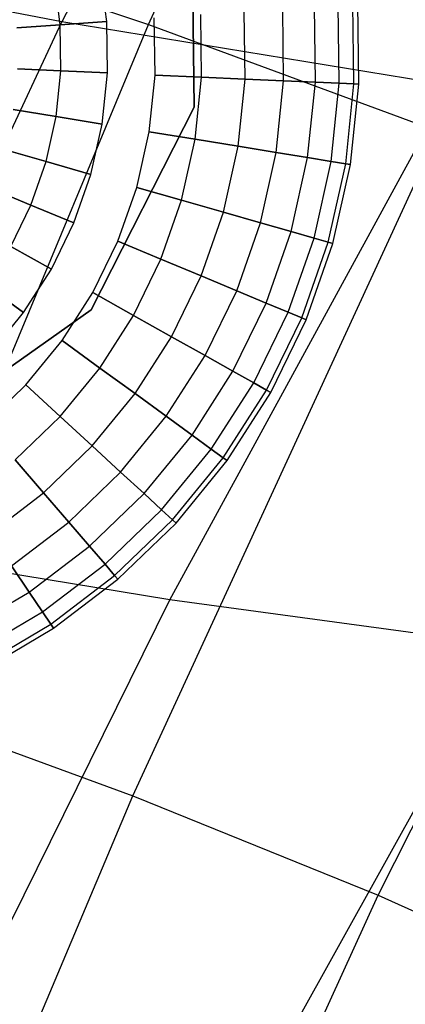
# Model space of a CAD drawing. Extents: x -11.4 to 11.4, y 1.8 to 24.6.
# Tile 103 of 199: x 2.6983 to 2.7782, y 13.0331 to 13.2372. Entities that reach past the tile are written whole.
import ezdxf

# ---------------------------------------------------------------- set-up
doc = ezdxf.new("R2010")
doc.units = 0
doc.header["$MEASUREMENT"] = 0
doc.layers.get('0').update_dxf_attribs({"color": 13, "linetype": 'CONTINUOUS'})

# ---------------------------------------------------------------- blocks, each defined once
blk = doc.blocks.new('GRUPUJ_4')
at = {"color": 0}
for p, q in [((14.12961, 11.3943, 4.95782), (14.19085, 11.53113, 4.98606)), ((14.12961, 11.3943, 4.95782), (14.19085, 11.53113, 4.98606)), ((14.16314, 11.4958, 3.52646), (14.11166, 11.39487, 3.6286)), ((14.16314, 11.4958, 3.52646), (14.11166, 11.39487, 3.6286)), ((14.13906, 11.3772, 62.0315), (14.13844, 11.42431, 62.0315)), ((14.13844, 11.42431, 62.06299), (14.13906, 11.3772, 62.06299)), ((14.13844, 11.42431, 62.06299), (14.13906, 11.3772, 62.06299)), ((14.13906, 11.3772, 62.0315), (14.13844, 11.42431, 62.0315)), ((14.06581, 11.41575, 4.98296), (14.12961, 11.3943, 4.95782)), ((14.06581, 11.41575, 4.98296), (14.12961, 11.3943, 4.95782)), ((14.11166, 11.39487, 3.6286), (14.02858, 11.41076, 3.6064)), ((14.11166, 11.39487, 3.6286), (14.02858, 11.41076, 3.6064)), ((14.12095, 11.39497, 24.65191), (14.11956, 11.40555, 24.65191)), ((14.12095, 11.39497, 24.74588), (14.11956, 11.40555, 24.74588)), ((14.12095, 11.39497, 24.65191), (14.11956, 11.40555, 24.65191)), ((14.12095, 11.39497, 24.74588), (14.11956, 11.40555, 24.74588)), ((14.11131, 11.39427, 24.65396), (14.11007, 11.40374, 24.65396)), ((14.11131, 11.39427, 24.74382), (14.11007, 11.40374, 24.74382)), ((14.11131, 11.39427, 24.65396), (14.11007, 11.40374, 24.65396)), ((14.11131, 11.39427, 24.74382), (14.11007, 11.40374, 24.74382)), ((14.15761, 11.38266, 24.66378), (14.15741, 11.39759, 24.66378)), ((14.15761, 11.38266, 24.734), (14.15741, 11.39759, 24.734)), ((14.15761, 11.38266, 24.734), (14.15741, 11.39759, 24.734)), ((14.15761, 11.38266, 24.66378), (14.15741, 11.39759, 24.66378)), ((14.16421, 11.38236, 24.67112), (14.164, 11.39807, 24.67112)), ((14.16421, 11.38236, 24.72666), (14.164, 11.39807, 24.72666)), ((14.16421, 11.38236, 24.72666), (14.164, 11.39807, 24.72666)), ((14.16421, 11.38236, 24.67112), (14.164, 11.39807, 24.67112)), ((14.16914, 11.38214, 24.67968), (14.16892, 11.39842, 24.67968)), ((14.16914, 11.38214, 24.67968), (14.16892, 11.39842, 24.67968)), ((14.16914, 11.38214, 24.71811), (14.16892, 11.39842, 24.71811)), ((14.16914, 11.38214, 24.71811), (14.16892, 11.39842, 24.71811)), ((14.17219, 11.382, 24.68907), (14.17197, 11.39864, 24.68907)), ((14.17219, 11.382, 24.68907), (14.17197, 11.39864, 24.68907)), ((14.17219, 11.382, 24.70871), (14.17197, 11.39864, 24.70871)), ((14.17219, 11.382, 24.70871), (14.17197, 11.39864, 24.70871)), ((14.17322, 11.38196, 24.69889), (14.173, 11.39872, 24.69889)), ((14.17322, 11.38196, 24.69889), (14.173, 11.39872, 24.69889)), ((14.13096, 11.38385, 24.65191), (14.1308, 11.39568, 24.65191)), ((14.13096, 11.38385, 24.74588), (14.1308, 11.39568, 24.74588)), ((14.13096, 11.38385, 24.74588), (14.1308, 11.39568, 24.74588)), ((14.13096, 11.38385, 24.65191), (14.1308, 11.39568, 24.65191)), ((14.14061, 11.38342, 24.74382), (14.14044, 11.39637, 24.74382)), ((14.14061, 11.38342, 24.65396), (14.14044, 11.39637, 24.65396)), ((14.14061, 11.38342, 24.65396), (14.14044, 11.39637, 24.65396)), ((14.14061, 11.38342, 24.74382), (14.14044, 11.39637, 24.74382)), ((14.14963, 11.38302, 24.65798), (14.14944, 11.39702, 24.65798)), ((14.14963, 11.38302, 24.73981), (14.14944, 11.39702, 24.73981)), ((14.14963, 11.38302, 24.65798), (14.14944, 11.39702, 24.65798)), ((14.14963, 11.38302, 24.73981), (14.14944, 11.39702, 24.73981)), ((14.06117, 11.28702, 3.72395), (14.11166, 11.39487, 3.6286)), ((14.06117, 11.28702, 3.72395), (14.11166, 11.39487, 3.6286)), ((14.07145, 11.25462, 4.93837), (14.12961, 11.3943, 4.95782)), ((14.07145, 11.25462, 4.93837), (14.12961, 11.3943, 4.95782)), ((14.11131, 11.39427, 24.65396), (14.10231, 11.39363, 24.65798)), ((14.10231, 11.39363, 24.73981), (14.11131, 11.39427, 24.74382)), ((14.10231, 11.39363, 24.73981), (14.11131, 11.39427, 24.74382)), ((14.11131, 11.39427, 24.65396), (14.10231, 11.39363, 24.65798)), ((14.12095, 11.39497, 24.65191), (14.11131, 11.39427, 24.65396)), ((14.11131, 11.39427, 24.74382), (14.12095, 11.39497, 24.74588)), ((14.11131, 11.39427, 24.74382), (14.12095, 11.39497, 24.74588)), ((14.12095, 11.39497, 24.65191), (14.11131, 11.39427, 24.65396)), ((14.11144, 11.38473, 24.74382), (14.11131, 11.39427, 24.74382)), ((14.11144, 11.38473, 24.74382), (14.11131, 11.39427, 24.74382)), ((14.11144, 11.38473, 24.65396), (14.11131, 11.39427, 24.65396)), ((14.11144, 11.38473, 24.65396), (14.11131, 11.39427, 24.65396)), ((14.19217, 11.38164, 3.66008), (14.11166, 11.39487, 3.6286)), ((14.19217, 11.38164, 3.66008), (14.11166, 11.39487, 3.6286)), ((14.12109, 11.38429, 24.65191), (14.12095, 11.39497, 24.65191)), ((14.12109, 11.38429, 24.74588), (14.12095, 11.39497, 24.74588)), ((14.12109, 11.38429, 24.74588), (14.12095, 11.39497, 24.74588)), ((14.12109, 11.38429, 24.65191), (14.12095, 11.39497, 24.65191)), ((14.12961, 11.3943, 4.95782), (14.18977, 11.37215, 4.92537)), ((14.12961, 11.3943, 4.95782), (14.18977, 11.37215, 4.92537)), ((14.10243, 11.38513, 24.73981), (14.11144, 11.38473, 24.74382)), ((14.11144, 11.38473, 24.65396), (14.10243, 11.38513, 24.65798)), ((14.10243, 11.38513, 24.73981), (14.11144, 11.38473, 24.74382)), ((14.11144, 11.38473, 24.65396), (14.10243, 11.38513, 24.65798)), ((14.11046, 11.37523, 24.74382), (14.11144, 11.38473, 24.74382)), ((14.11046, 11.37523, 24.74382), (14.11144, 11.38473, 24.74382)), ((14.11046, 11.37523, 24.65396), (14.11144, 11.38473, 24.65396)), ((14.11046, 11.37523, 24.65396), (14.11144, 11.38473, 24.65396)), ((14.11144, 11.38473, 24.74382), (14.12109, 11.38429, 24.74588)), ((14.12109, 11.38429, 24.65191), (14.11144, 11.38473, 24.65396)), ((14.11144, 11.38473, 24.74382), (14.12109, 11.38429, 24.74588)), ((14.12109, 11.38429, 24.65191), (14.11144, 11.38473, 24.65396)), ((14.11999, 11.37368, 24.65191), (14.12109, 11.38429, 24.65191)), ((14.11999, 11.37368, 24.74588), (14.12109, 11.38429, 24.74588)), ((14.11999, 11.37368, 24.74588), (14.12109, 11.38429, 24.74588)), ((14.11999, 11.37368, 24.65191), (14.12109, 11.38429, 24.65191)), ((14.12974, 11.37209, 24.65191), (14.13096, 11.38385, 24.65191)), ((14.12974, 11.37209, 24.74588), (14.13096, 11.38385, 24.74588)), ((14.12974, 11.37209, 24.74588), (14.13096, 11.38385, 24.74588)), ((14.12974, 11.37209, 24.65191), (14.13096, 11.38385, 24.65191)), ((14.13096, 11.38385, 24.74588), (14.14061, 11.38342, 24.74382)), ((14.14061, 11.38342, 24.65396), (14.13096, 11.38385, 24.65191)), ((14.13096, 11.38385, 24.74588), (14.14061, 11.38342, 24.74382)), ((14.14061, 11.38342, 24.65396), (14.13096, 11.38385, 24.65191)), ((14.13928, 11.37054, 24.74382), (14.14061, 11.38342, 24.74382)), ((14.13928, 11.37054, 24.74382), (14.14061, 11.38342, 24.74382)), ((14.13928, 11.37054, 24.65396), (14.14061, 11.38342, 24.65396)), ((14.13928, 11.37054, 24.65396), (14.14061, 11.38342, 24.65396)), ((14.14963, 11.38302, 24.65798), (14.14061, 11.38342, 24.65396)), ((14.14061, 11.38342, 24.74382), (14.14963, 11.38302, 24.73981)), ((14.14061, 11.38342, 24.74382), (14.14963, 11.38302, 24.73981)), ((14.14963, 11.38302, 24.65798), (14.14061, 11.38342, 24.65396)), ((14.14818, 11.36908, 24.73981), (14.14963, 11.38302, 24.73981)), ((14.14818, 11.36908, 24.73981), (14.14963, 11.38302, 24.73981)), ((14.14818, 11.36908, 24.65798), (14.14963, 11.38302, 24.65798)), ((14.14818, 11.36908, 24.65798), (14.14963, 11.38302, 24.65798)), ((14.15761, 11.38266, 24.66378), (14.14963, 11.38302, 24.65798)), ((14.14963, 11.38302, 24.73981), (14.15761, 11.38266, 24.734)), ((14.14963, 11.38302, 24.73981), (14.15761, 11.38266, 24.734)), ((14.15761, 11.38266, 24.66378), (14.14963, 11.38302, 24.65798)), ((14.13404, 11.27505, 3.75244), (14.19217, 11.38164, 3.66008)), ((14.13404, 11.27505, 3.75244), (14.19217, 11.38164, 3.66008)), ((14.15607, 11.3678, 24.734), (14.15761, 11.38266, 24.734)), ((14.15607, 11.3678, 24.734), (14.15761, 11.38266, 24.734)), ((14.15607, 11.3678, 24.66378), (14.15761, 11.38266, 24.66378)), ((14.15607, 11.3678, 24.66378), (14.15761, 11.38266, 24.66378)), ((14.15761, 11.38266, 24.734), (14.16421, 11.38236, 24.72666)), ((14.16421, 11.38236, 24.67112), (14.15761, 11.38266, 24.66378)), ((14.15761, 11.38266, 24.734), (14.16421, 11.38236, 24.72666)), ((14.16421, 11.38236, 24.67112), (14.15761, 11.38266, 24.66378)), ((14.16259, 11.36674, 24.72666), (14.16421, 11.38236, 24.72666)), ((14.16259, 11.36674, 24.72666), (14.16421, 11.38236, 24.72666)), ((14.16259, 11.36674, 24.67112), (14.16421, 11.38236, 24.67112)), ((14.16259, 11.36674, 24.67112), (14.16421, 11.38236, 24.67112)), ((14.16914, 11.38214, 24.67968), (14.16421, 11.38236, 24.67112)), ((14.16421, 11.38236, 24.72666), (14.16914, 11.38214, 24.71811)), ((14.16421, 11.38236, 24.72666), (14.16914, 11.38214, 24.71811)), ((14.16914, 11.38214, 24.67968), (14.16421, 11.38236, 24.67112)), ((14.16747, 11.36594, 24.71811), (14.16914, 11.38214, 24.71811)), ((14.16747, 11.36594, 24.71811), (14.16914, 11.38214, 24.71811)), ((14.16747, 11.36594, 24.67968), (14.16914, 11.38214, 24.67968)), ((14.16747, 11.36594, 24.67968), (14.16914, 11.38214, 24.67968)), ((14.17219, 11.382, 24.68907), (14.16914, 11.38214, 24.67968)), ((14.16914, 11.38214, 24.71811), (14.17219, 11.382, 24.70871)), ((14.16914, 11.38214, 24.71811), (14.17219, 11.382, 24.70871)), ((14.17219, 11.382, 24.68907), (14.16914, 11.38214, 24.67968)), ((14.17048, 11.36545, 24.70871), (14.17219, 11.382, 24.70871)), ((14.17048, 11.36545, 24.70871), (14.17219, 11.382, 24.70871)), ((14.17048, 11.36545, 24.68907), (14.17219, 11.382, 24.68907)), ((14.17048, 11.36545, 24.68907), (14.17219, 11.382, 24.68907)), ((14.1715, 11.36529, 24.69889), (14.17322, 11.38196, 24.69889)), ((14.1715, 11.36529, 24.69889), (14.17322, 11.38196, 24.69889)), ((14.17322, 11.38196, 24.69889), (14.17219, 11.382, 24.68907)), ((14.17219, 11.382, 24.70871), (14.17322, 11.38196, 24.69889)), ((14.17219, 11.382, 24.70871), (14.17322, 11.38196, 24.69889)), ((14.17322, 11.38196, 24.69889), (14.17219, 11.382, 24.68907)), ((14.11772, 11.33521, 62.0315), (14.13906, 11.3772, 62.0315)), ((14.13906, 11.3772, 62.06299), (14.11772, 11.33521, 62.06299)), ((14.13906, 11.3772, 62.06299), (14.11772, 11.33521, 62.06299)), ((14.11772, 11.33521, 62.0315), (14.13906, 11.3772, 62.0315)), ((14.13906, 11.3772, 62.06299), (14.13906, 11.3772, 62.0315)), ((14.13906, 11.3772, 62.06299), (14.13906, 11.3772, 62.0315)), ((14.10155, 11.37668, 24.73981), (14.11046, 11.37523, 24.74382)), ((14.10155, 11.37668, 24.73981), (14.11046, 11.37523, 24.74382)), ((14.11046, 11.37523, 24.65396), (14.10155, 11.37668, 24.65798)), ((14.11046, 11.37523, 24.65396), (14.10155, 11.37668, 24.65798)), ((14.10838, 11.36591, 24.74382), (14.11046, 11.37523, 24.74382)), ((14.10838, 11.36591, 24.74382), (14.11046, 11.37523, 24.74382)), ((14.10838, 11.36591, 24.65396), (14.11046, 11.37523, 24.65396)), ((14.10838, 11.36591, 24.65396), (14.11046, 11.37523, 24.65396)), ((14.11046, 11.37523, 24.74382), (14.11999, 11.37368, 24.74588)), ((14.11999, 11.37368, 24.65191), (14.11046, 11.37523, 24.65396)), ((14.11046, 11.37523, 24.74382), (14.11999, 11.37368, 24.74588)), ((14.11999, 11.37368, 24.65191), (14.11046, 11.37523, 24.65396)), ((14.11767, 11.36326, 24.65191), (14.11999, 11.37368, 24.65191)), ((14.11767, 11.36326, 24.74588), (14.11999, 11.37368, 24.74588)), ((14.11767, 11.36326, 24.74588), (14.11999, 11.37368, 24.74588)), ((14.11767, 11.36326, 24.65191), (14.11999, 11.37368, 24.65191)), ((14.12635, 11.23441, 4.90875), (14.18977, 11.37215, 4.92537)), ((14.12635, 11.23441, 4.90875), (14.18977, 11.37215, 4.92537)), ((14.12716, 11.36055, 24.65191), (14.12974, 11.37209, 24.65191)), ((14.12716, 11.36055, 24.74588), (14.12974, 11.37209, 24.74588)), ((14.12716, 11.36055, 24.74588), (14.12974, 11.37209, 24.74588)), ((14.12716, 11.36055, 24.65191), (14.12974, 11.37209, 24.65191)), ((14.12974, 11.37209, 24.74588), (14.13928, 11.37054, 24.74382)), ((14.13928, 11.37054, 24.65396), (14.12974, 11.37209, 24.65191)), ((14.12974, 11.37209, 24.74588), (14.13928, 11.37054, 24.74382)), ((14.13928, 11.37054, 24.65396), (14.12974, 11.37209, 24.65191)), ((14.13645, 11.35789, 24.74382), (14.13928, 11.37054, 24.74382)), ((14.13645, 11.35789, 24.74382), (14.13928, 11.37054, 24.74382)), ((14.13645, 11.35789, 24.65396), (14.13928, 11.37054, 24.65396)), ((14.13645, 11.35789, 24.65396), (14.13928, 11.37054, 24.65396)), ((14.13928, 11.37054, 24.74382), (14.14818, 11.36908, 24.73981)), ((14.14818, 11.36908, 24.65798), (14.13928, 11.37054, 24.65396)), ((14.13928, 11.37054, 24.74382), (14.14818, 11.36908, 24.73981)), ((14.14818, 11.36908, 24.65798), (14.13928, 11.37054, 24.65396)), ((14.14513, 11.35542, 24.73981), (14.14818, 11.36908, 24.73981)), ((14.14513, 11.35542, 24.73981), (14.14818, 11.36908, 24.73981)), ((14.14513, 11.35542, 24.65798), (14.14818, 11.36908, 24.65798)), ((14.14513, 11.35542, 24.65798), (14.14818, 11.36908, 24.65798)), ((14.14818, 11.36908, 24.73981), (14.15607, 11.3678, 24.734)), ((14.15607, 11.3678, 24.66378), (14.14818, 11.36908, 24.65798)), ((14.14818, 11.36908, 24.73981), (14.15607, 11.3678, 24.734)), ((14.15607, 11.3678, 24.66378), (14.14818, 11.36908, 24.65798)), ((14.0997, 11.36839, 24.73981), (14.10838, 11.36591, 24.74382)), ((14.0997, 11.36839, 24.73981), (14.10838, 11.36591, 24.74382)), ((14.10838, 11.36591, 24.65396), (14.0997, 11.36839, 24.65798)), ((14.10838, 11.36591, 24.65396), (14.0997, 11.36839, 24.65798)), ((14.15281, 11.35322, 24.66378), (14.15607, 11.3678, 24.66378)), ((14.15281, 11.35322, 24.734), (14.15607, 11.3678, 24.734)), ((14.15281, 11.35322, 24.734), (14.15607, 11.3678, 24.734)), ((14.15281, 11.35322, 24.66378), (14.15607, 11.3678, 24.66378)), ((14.15607, 11.3678, 24.734), (14.16259, 11.36674, 24.72666)), ((14.16259, 11.36674, 24.67112), (14.15607, 11.3678, 24.66378)), ((14.16259, 11.36674, 24.67112), (14.15607, 11.3678, 24.66378)), ((14.15607, 11.3678, 24.734), (14.16259, 11.36674, 24.72666)), ((14.15917, 11.35141, 24.67112), (14.16259, 11.36674, 24.67112)), ((14.15917, 11.35141, 24.72666), (14.16259, 11.36674, 24.72666)), ((14.15917, 11.35141, 24.72666), (14.16259, 11.36674, 24.72666)), ((14.15917, 11.35141, 24.67112), (14.16259, 11.36674, 24.67112)), ((14.16259, 11.36674, 24.72666), (14.16747, 11.36594, 24.71811)), ((14.16747, 11.36594, 24.67968), (14.16259, 11.36674, 24.67112)), ((14.16259, 11.36674, 24.72666), (14.16747, 11.36594, 24.71811)), ((14.16747, 11.36594, 24.67968), (14.16259, 11.36674, 24.67112)), ((14.10522, 11.3569, 24.65396), (14.10838, 11.36591, 24.65396)), ((14.10522, 11.3569, 24.74382), (14.10838, 11.36591, 24.74382)), ((14.10522, 11.3569, 24.74382), (14.10838, 11.36591, 24.74382)), ((14.10522, 11.3569, 24.65396), (14.10838, 11.36591, 24.65396)), ((14.10838, 11.36591, 24.74382), (14.11767, 11.36326, 24.74588)), ((14.11767, 11.36326, 24.65191), (14.10838, 11.36591, 24.65396)), ((14.10838, 11.36591, 24.74382), (14.11767, 11.36326, 24.74588)), ((14.11767, 11.36326, 24.65191), (14.10838, 11.36591, 24.65396)), ((14.16392, 11.35005, 24.71811), (14.16747, 11.36594, 24.71811)), ((14.16392, 11.35005, 24.71811), (14.16747, 11.36594, 24.71811)), ((14.16392, 11.35005, 24.67968), (14.16747, 11.36594, 24.67968)), ((14.16392, 11.35005, 24.67968), (14.16747, 11.36594, 24.67968)), ((14.16685, 11.34921, 24.70871), (14.17048, 11.36545, 24.70871)), ((14.16685, 11.34921, 24.68907), (14.17048, 11.36545, 24.68907)), ((14.16685, 11.34921, 24.68907), (14.17048, 11.36545, 24.68907)), ((14.16685, 11.34921, 24.70871), (14.17048, 11.36545, 24.70871)), ((14.16747, 11.36594, 24.71811), (14.17048, 11.36545, 24.70871)), ((14.16747, 11.36594, 24.71811), (14.17048, 11.36545, 24.70871)), ((14.17048, 11.36545, 24.68907), (14.16747, 11.36594, 24.67968)), ((14.17048, 11.36545, 24.68907), (14.16747, 11.36594, 24.67968)), ((14.16784, 11.34893, 24.69889), (14.1715, 11.36529, 24.69889)), ((14.16784, 11.34893, 24.69889), (14.1715, 11.36529, 24.69889)), ((14.17048, 11.36545, 24.70871), (14.1715, 11.36529, 24.69889)), ((14.1715, 11.36529, 24.69889), (14.17048, 11.36545, 24.68907)), ((14.1715, 11.36529, 24.69889), (14.17048, 11.36545, 24.68907)), ((14.17048, 11.36545, 24.70871), (14.1715, 11.36529, 24.69889)), ((14.11414, 11.35318, 24.65191), (14.11767, 11.36326, 24.65191)), ((14.11414, 11.35318, 24.74588), (14.11767, 11.36326, 24.74588)), ((14.11414, 11.35318, 24.65191), (14.11767, 11.36326, 24.65191)), ((14.11414, 11.35318, 24.74588), (14.11767, 11.36326, 24.74588)), ((14.12326, 11.34938, 24.65191), (14.12716, 11.36055, 24.65191)), ((14.12326, 11.34938, 24.74588), (14.12716, 11.36055, 24.74588)), ((14.12326, 11.34938, 24.65191), (14.12716, 11.36055, 24.65191)), ((14.12326, 11.34938, 24.74588), (14.12716, 11.36055, 24.74588)), ((14.12716, 11.36055, 24.74588), (14.13645, 11.35789, 24.74382)), ((14.13645, 11.35789, 24.65396), (14.12716, 11.36055, 24.65191)), ((14.13645, 11.35789, 24.65396), (14.12716, 11.36055, 24.65191)), ((14.12716, 11.36055, 24.74588), (14.13645, 11.35789, 24.74382)), ((14.0969, 11.36037, 24.73981), (14.10522, 11.3569, 24.74382)), ((14.0969, 11.36037, 24.73981), (14.10522, 11.3569, 24.74382)), ((14.10522, 11.3569, 24.65396), (14.0969, 11.36037, 24.65798)), ((14.10522, 11.3569, 24.65396), (14.0969, 11.36037, 24.65798)), ((14.10104, 11.34832, 24.65396), (14.10522, 11.3569, 24.65396)), ((14.10104, 11.34832, 24.74382), (14.10522, 11.3569, 24.74382)), ((14.10104, 11.34832, 24.74382), (14.10522, 11.3569, 24.74382)), ((14.10104, 11.34832, 24.65396), (14.10522, 11.3569, 24.65396)), ((14.11414, 11.35318, 24.65191), (14.10522, 11.3569, 24.65396)), ((14.10522, 11.3569, 24.74382), (14.11414, 11.35318, 24.74588)), ((14.11414, 11.35318, 24.65191), (14.10522, 11.3569, 24.65396)), ((14.10522, 11.3569, 24.74382), (14.11414, 11.35318, 24.74588)), ((14.13218, 11.34567, 24.65396), (14.13645, 11.35789, 24.65396)), ((14.13218, 11.34567, 24.65396), (14.13645, 11.35789, 24.65396)), ((14.13218, 11.34567, 24.74382), (14.13645, 11.35789, 24.74382)), ((14.13218, 11.34567, 24.74382), (14.13645, 11.35789, 24.74382)), ((14.13645, 11.35789, 24.74382), (14.14513, 11.35542, 24.73981)), ((14.14513, 11.35542, 24.65798), (14.13645, 11.35789, 24.65396)), ((14.14513, 11.35542, 24.65798), (14.13645, 11.35789, 24.65396)), ((14.13645, 11.35789, 24.74382), (14.14513, 11.35542, 24.73981)), ((14.1405, 11.3422, 24.65798), (14.14513, 11.35542, 24.65798)), ((14.1405, 11.3422, 24.65798), (14.14513, 11.35542, 24.65798)), ((14.1405, 11.3422, 24.73981), (14.14513, 11.35542, 24.73981)), ((14.1405, 11.3422, 24.73981), (14.14513, 11.35542, 24.73981)), ((14.14513, 11.35542, 24.73981), (14.15281, 11.35322, 24.734)), ((14.15281, 11.35322, 24.66378), (14.14513, 11.35542, 24.65798)), ((14.15281, 11.35322, 24.66378), (14.14513, 11.35542, 24.65798)), ((14.14513, 11.35542, 24.73981), (14.15281, 11.35322, 24.734)), ((14.10947, 11.34359, 24.65191), (14.11414, 11.35318, 24.65191)), ((14.10947, 11.34359, 24.74588), (14.11414, 11.35318, 24.74588)), ((14.10947, 11.34359, 24.65191), (14.11414, 11.35318, 24.65191)), ((14.10947, 11.34359, 24.74588), (14.11414, 11.35318, 24.74588)), ((14.14788, 11.33912, 24.66378), (14.15281, 11.35322, 24.66378)), ((14.14788, 11.33912, 24.66378), (14.15281, 11.35322, 24.66378)), ((14.14788, 11.33912, 24.734), (14.15281, 11.35322, 24.734)), ((14.14788, 11.33912, 24.734), (14.15281, 11.35322, 24.734)), ((14.15917, 11.35141, 24.67112), (14.15281, 11.35322, 24.66378)), ((14.15281, 11.35322, 24.734), (14.15917, 11.35141, 24.72666)), ((14.15917, 11.35141, 24.67112), (14.15281, 11.35322, 24.66378)), ((14.15281, 11.35322, 24.734), (14.15917, 11.35141, 24.72666)), ((14.15398, 11.33658, 24.67112), (14.15917, 11.35141, 24.67112)), ((14.15398, 11.33658, 24.72666), (14.15917, 11.35141, 24.72666)), ((14.15398, 11.33658, 24.67112), (14.15917, 11.35141, 24.67112)), ((14.15398, 11.33658, 24.72666), (14.15917, 11.35141, 24.72666)), ((14.15917, 11.35141, 24.72666), (14.16392, 11.35005, 24.71811)), ((14.16392, 11.35005, 24.67968), (14.15917, 11.35141, 24.67112)), ((14.16392, 11.35005, 24.67968), (14.15917, 11.35141, 24.67112)), ((14.15917, 11.35141, 24.72666), (14.16392, 11.35005, 24.71811)), ((14.10947, 11.34359, 24.65191), (14.10104, 11.34832, 24.65396)), ((14.10104, 11.34832, 24.74382), (14.10947, 11.34359, 24.74588)), ((14.10104, 11.34832, 24.74382), (14.10947, 11.34359, 24.74588)), ((14.10947, 11.34359, 24.65191), (14.10104, 11.34832, 24.65396)), ((14.11808, 11.33875, 24.65191), (14.12326, 11.34938, 24.65191)), ((14.11808, 11.33875, 24.74588), (14.12326, 11.34938, 24.74588)), ((14.11808, 11.33875, 24.65191), (14.12326, 11.34938, 24.65191)), ((14.11808, 11.33875, 24.74588), (14.12326, 11.34938, 24.74588)), ((14.13218, 11.34567, 24.65396), (14.12326, 11.34938, 24.65191)), ((14.12326, 11.34938, 24.74588), (14.13218, 11.34567, 24.74382)), ((14.13218, 11.34567, 24.65396), (14.12326, 11.34938, 24.65191)), ((14.12326, 11.34938, 24.74588), (14.13218, 11.34567, 24.74382)), ((14.15854, 11.33468, 24.67968), (14.16392, 11.35005, 24.67968)), ((14.15854, 11.33468, 24.71811), (14.16392, 11.35005, 24.71811)), ((14.15854, 11.33468, 24.67968), (14.16392, 11.35005, 24.67968)), ((14.15854, 11.33468, 24.71811), (14.16392, 11.35005, 24.71811)), ((14.16136, 11.3335, 24.68907), (14.16685, 11.34921, 24.68907)), ((14.16136, 11.3335, 24.68907), (14.16685, 11.34921, 24.68907)), ((14.16136, 11.3335, 24.70871), (14.16685, 11.34921, 24.70871)), ((14.16136, 11.3335, 24.70871), (14.16685, 11.34921, 24.70871)), ((14.16231, 11.33311, 24.69889), (14.16784, 11.34893, 24.69889)), ((14.16231, 11.33311, 24.69889), (14.16784, 11.34893, 24.69889)), ((14.16392, 11.35005, 24.71811), (14.16685, 11.34921, 24.70871)), ((14.16685, 11.34921, 24.68907), (14.16392, 11.35005, 24.67968)), ((14.16685, 11.34921, 24.68907), (14.16392, 11.35005, 24.67968)), ((14.16392, 11.35005, 24.71811), (14.16685, 11.34921, 24.70871)), ((14.16784, 11.34893, 24.69889), (14.16685, 11.34921, 24.68907)), ((14.16685, 11.34921, 24.70871), (14.16784, 11.34893, 24.69889)), ((14.16784, 11.34893, 24.69889), (14.16685, 11.34921, 24.68907)), ((14.16685, 11.34921, 24.70871), (14.16784, 11.34893, 24.69889)), ((14.17722, 11.21383, 4.87284), (14.2455, 11.3496, 4.88602)), ((14.17722, 11.21383, 4.87284), (14.2455, 11.3496, 4.88602)), ((14.1265, 11.33402, 24.65396), (14.13218, 11.34567, 24.65396)), ((14.1265, 11.33402, 24.65396), (14.13218, 11.34567, 24.65396)), ((14.1265, 11.33402, 24.74382), (14.13218, 11.34567, 24.74382)), ((14.1265, 11.33402, 24.74382), (14.13218, 11.34567, 24.74382)), ((14.1405, 11.3422, 24.65798), (14.13218, 11.34567, 24.65396)), ((14.13218, 11.34567, 24.74382), (14.1405, 11.3422, 24.73981)), ((14.1405, 11.3422, 24.65798), (14.13218, 11.34567, 24.65396)), ((14.13218, 11.34567, 24.74382), (14.1405, 11.3422, 24.73981)), ((14.10371, 11.3346, 24.65191), (14.10947, 11.34359, 24.65191)), ((14.10371, 11.3346, 24.74588), (14.10947, 11.34359, 24.74588)), ((14.10371, 11.3346, 24.74588), (14.10947, 11.34359, 24.74588)), ((14.10371, 11.3346, 24.65191), (14.10947, 11.34359, 24.65191)), ((14.13437, 11.3296, 24.65798), (14.1405, 11.3422, 24.65798)), ((14.13437, 11.3296, 24.73981), (14.1405, 11.3422, 24.73981)), ((14.13437, 11.3296, 24.65798), (14.1405, 11.3422, 24.65798)), ((14.13437, 11.3296, 24.73981), (14.1405, 11.3422, 24.73981)), ((14.14788, 11.33912, 24.66378), (14.1405, 11.3422, 24.65798)), ((14.1405, 11.3422, 24.73981), (14.14788, 11.33912, 24.734)), ((14.14788, 11.33912, 24.66378), (14.1405, 11.3422, 24.65798)), ((14.1405, 11.3422, 24.73981), (14.14788, 11.33912, 24.734)), ((14.09589, 11.34028, 24.74382), (14.10371, 11.3346, 24.74588)), ((14.10371, 11.3346, 24.65191), (14.09589, 11.34028, 24.65396)), ((14.09589, 11.34028, 24.74382), (14.10371, 11.3346, 24.74588)), ((14.10371, 11.3346, 24.65191), (14.09589, 11.34028, 24.65396)), ((14.1117, 11.32879, 24.65191), (14.11808, 11.33875, 24.65191)), ((14.1117, 11.32879, 24.74588), (14.11808, 11.33875, 24.74588)), ((14.1117, 11.32879, 24.65191), (14.11808, 11.33875, 24.65191)), ((14.1117, 11.32879, 24.74588), (14.11808, 11.33875, 24.74588)), ((14.1265, 11.33402, 24.65396), (14.11808, 11.33875, 24.65191)), ((14.11808, 11.33875, 24.74588), (14.1265, 11.33402, 24.74382)), ((14.1265, 11.33402, 24.65396), (14.11808, 11.33875, 24.65191)), ((14.11808, 11.33875, 24.74588), (14.1265, 11.33402, 24.74382)), ((14.14134, 11.32569, 24.66378), (14.14788, 11.33912, 24.66378)), ((14.14134, 11.32569, 24.66378), (14.14788, 11.33912, 24.66378)), ((14.14134, 11.32569, 24.734), (14.14788, 11.33912, 24.734)), ((14.14134, 11.32569, 24.734), (14.14788, 11.33912, 24.734)), ((14.15398, 11.33658, 24.67112), (14.14788, 11.33912, 24.66378)), ((14.14788, 11.33912, 24.734), (14.15398, 11.33658, 24.72666)), ((14.15398, 11.33658, 24.67112), (14.14788, 11.33912, 24.66378)), ((14.14788, 11.33912, 24.734), (14.15398, 11.33658, 24.72666)), ((14.1471, 11.32246, 24.67112), (14.15398, 11.33658, 24.67112)), ((14.1471, 11.32246, 24.72666), (14.15398, 11.33658, 24.72666)), ((14.1471, 11.32246, 24.72666), (14.15398, 11.33658, 24.72666)), ((14.1471, 11.32246, 24.67112), (14.15398, 11.33658, 24.67112)), ((14.15854, 11.33468, 24.67968), (14.15398, 11.33658, 24.67112)), ((14.15398, 11.33658, 24.72666), (14.15854, 11.33468, 24.71811)), ((14.15398, 11.33658, 24.72666), (14.15854, 11.33468, 24.71811)), ((14.15854, 11.33468, 24.67968), (14.15398, 11.33658, 24.67112)), ((14.07931, 11.30794, 62.0315), (14.11772, 11.33521, 62.0315)), ((14.11772, 11.33521, 62.06299), (14.07931, 11.30794, 62.06299)), ((14.11772, 11.33521, 62.06299), (14.07931, 11.30794, 62.06299)), ((14.07931, 11.30794, 62.0315), (14.11772, 11.33521, 62.0315)), ((14.09694, 11.32634, 24.65191), (14.10371, 11.3346, 24.65191)), ((14.09694, 11.32634, 24.74588), (14.10371, 11.3346, 24.74588)), ((14.09694, 11.32634, 24.74588), (14.10371, 11.3346, 24.74588)), ((14.09694, 11.32634, 24.65191), (14.10371, 11.3346, 24.65191)), ((14.11772, 11.33521, 62.06299), (14.11772, 11.33521, 62.0315)), ((14.11772, 11.33521, 62.06299), (14.11772, 11.33521, 62.0315)), ((14.11951, 11.32312, 24.74382), (14.1265, 11.33402, 24.74382)), ((14.11951, 11.32312, 24.65396), (14.1265, 11.33402, 24.65396)), ((14.11951, 11.32312, 24.74382), (14.1265, 11.33402, 24.74382)), ((14.11951, 11.32312, 24.65396), (14.1265, 11.33402, 24.65396)), ((14.13437, 11.3296, 24.65798), (14.1265, 11.33402, 24.65396)), ((14.1265, 11.33402, 24.74382), (14.13437, 11.3296, 24.73981)), ((14.1265, 11.33402, 24.74382), (14.13437, 11.3296, 24.73981)), ((14.13437, 11.3296, 24.65798), (14.1265, 11.33402, 24.65396)), ((14.15141, 11.32004, 24.67968), (14.15854, 11.33468, 24.67968)), ((14.15141, 11.32004, 24.71811), (14.15854, 11.33468, 24.71811)), ((14.15141, 11.32004, 24.67968), (14.15854, 11.33468, 24.67968)), ((14.15141, 11.32004, 24.71811), (14.15854, 11.33468, 24.71811)), ((14.16136, 11.3335, 24.68907), (14.15854, 11.33468, 24.67968)), ((14.15854, 11.33468, 24.71811), (14.16136, 11.3335, 24.70871)), ((14.16136, 11.3335, 24.68907), (14.15854, 11.33468, 24.67968)), ((14.15854, 11.33468, 24.71811), (14.16136, 11.3335, 24.70871)), ((14.15407, 11.31855, 24.68907), (14.16136, 11.3335, 24.68907)), ((14.15407, 11.31855, 24.70871), (14.16136, 11.3335, 24.70871)), ((14.15407, 11.31855, 24.68907), (14.16136, 11.3335, 24.68907)), ((14.15407, 11.31855, 24.70871), (14.16136, 11.3335, 24.70871)), ((14.15497, 11.31804, 24.69889), (14.16231, 11.33311, 24.69889)), ((14.15497, 11.31804, 24.69889), (14.16231, 11.33311, 24.69889)), ((14.16231, 11.33311, 24.69889), (14.16136, 11.3335, 24.68907)), ((14.16136, 11.3335, 24.70871), (14.16231, 11.33311, 24.69889)), ((14.16136, 11.3335, 24.70871), (14.16231, 11.33311, 24.69889)), ((14.16231, 11.33311, 24.69889), (14.16136, 11.3335, 24.68907)), ((14.1042, 11.31965, 24.65191), (14.1117, 11.32879, 24.65191)), ((14.1042, 11.31965, 24.74588), (14.1117, 11.32879, 24.74588)), ((14.1042, 11.31965, 24.74588), (14.1117, 11.32879, 24.74588)), ((14.1042, 11.31965, 24.65191), (14.1117, 11.32879, 24.65191)), ((14.11951, 11.32312, 24.65396), (14.1117, 11.32879, 24.65191)), ((14.1117, 11.32879, 24.74588), (14.11951, 11.32312, 24.74382)), ((14.1117, 11.32879, 24.74588), (14.11951, 11.32312, 24.74382)), ((14.11951, 11.32312, 24.65396), (14.1117, 11.32879, 24.65191)), ((14.12681, 11.31781, 24.73981), (14.13437, 11.3296, 24.73981)), ((14.12681, 11.31781, 24.65798), (14.13437, 11.3296, 24.65798)), ((14.12681, 11.31781, 24.73981), (14.13437, 11.3296, 24.73981)), ((14.12681, 11.31781, 24.65798), (14.13437, 11.3296, 24.65798)), ((14.14134, 11.32569, 24.66378), (14.13437, 11.3296, 24.65798)), ((14.13437, 11.3296, 24.73981), (14.14134, 11.32569, 24.734)), ((14.14134, 11.32569, 24.66378), (14.13437, 11.3296, 24.65798)), ((14.13437, 11.3296, 24.73981), (14.14134, 11.32569, 24.734)), ((14.13328, 11.31312, 24.66378), (14.14134, 11.32569, 24.66378)), ((14.13328, 11.31312, 24.734), (14.14134, 11.32569, 24.734)), ((14.13328, 11.31312, 24.734), (14.14134, 11.32569, 24.734)), ((14.13328, 11.31312, 24.66378), (14.14134, 11.32569, 24.66378)), ((14.1471, 11.32246, 24.67112), (14.14134, 11.32569, 24.66378)), ((14.14134, 11.32569, 24.734), (14.1471, 11.32246, 24.72666)), ((14.14134, 11.32569, 24.734), (14.1471, 11.32246, 24.72666)), ((14.1471, 11.32246, 24.67112), (14.14134, 11.32569, 24.66378)), ((14.1113, 11.3131, 24.74382), (14.11951, 11.32312, 24.74382)), ((14.1113, 11.3131, 24.74382), (14.11951, 11.32312, 24.74382)), ((14.1113, 11.3131, 24.65396), (14.11951, 11.32312, 24.65396)), ((14.1113, 11.3131, 24.65396), (14.11951, 11.32312, 24.65396)), ((14.11951, 11.32312, 24.74382), (14.12681, 11.31781, 24.73981)), ((14.12681, 11.31781, 24.65798), (14.11951, 11.32312, 24.65396)), ((14.11951, 11.32312, 24.74382), (14.12681, 11.31781, 24.73981)), ((14.12681, 11.31781, 24.65798), (14.11951, 11.32312, 24.65396)), ((14.13863, 11.30923, 24.67112), (14.1471, 11.32246, 24.67112)), ((14.13863, 11.30923, 24.72666), (14.1471, 11.32246, 24.72666)), ((14.13863, 11.30923, 24.72666), (14.1471, 11.32246, 24.72666)), ((14.13863, 11.30923, 24.67112), (14.1471, 11.32246, 24.67112)), ((14.1471, 11.32246, 24.72666), (14.15141, 11.32004, 24.71811)), ((14.15141, 11.32004, 24.67968), (14.1471, 11.32246, 24.67112)), ((14.15141, 11.32004, 24.67968), (14.1471, 11.32246, 24.67112)), ((14.1471, 11.32246, 24.72666), (14.15141, 11.32004, 24.71811)), ((14.09569, 11.31144, 24.65191), (14.1042, 11.31965, 24.65191)), ((14.09569, 11.31144, 24.74588), (14.1042, 11.31965, 24.74588)), ((14.09569, 11.31144, 24.74588), (14.1042, 11.31965, 24.74588)), ((14.09569, 11.31144, 24.65191), (14.1042, 11.31965, 24.65191)), ((14.1042, 11.31965, 24.74588), (14.1113, 11.3131, 24.74382)), ((14.1042, 11.31965, 24.74588), (14.1113, 11.3131, 24.74382)), ((14.1113, 11.3131, 24.65396), (14.1042, 11.31965, 24.65191)), ((14.1113, 11.3131, 24.65396), (14.1042, 11.31965, 24.65191)), ((14.14262, 11.30633, 24.67968), (14.15141, 11.32004, 24.67968)), ((14.14262, 11.30633, 24.71811), (14.15141, 11.32004, 24.71811)), ((14.14262, 11.30633, 24.67968), (14.15141, 11.32004, 24.67968)), ((14.14262, 11.30633, 24.71811), (14.15141, 11.32004, 24.71811)), ((14.15407, 11.31855, 24.68907), (14.15141, 11.32004, 24.67968)), ((14.15141, 11.32004, 24.71811), (14.15407, 11.31855, 24.70871)), ((14.15407, 11.31855, 24.68907), (14.15141, 11.32004, 24.67968)), ((14.15141, 11.32004, 24.71811), (14.15407, 11.31855, 24.70871)), ((14.11794, 11.30698, 24.65798), (14.12681, 11.31781, 24.65798)), ((14.11794, 11.30698, 24.73981), (14.12681, 11.31781, 24.73981)), ((14.11794, 11.30698, 24.65798), (14.12681, 11.31781, 24.65798)), ((14.11794, 11.30698, 24.73981), (14.12681, 11.31781, 24.73981)), ((14.13328, 11.31312, 24.66378), (14.12681, 11.31781, 24.65798)), ((14.12681, 11.31781, 24.73981), (14.13328, 11.31312, 24.734)), ((14.13328, 11.31312, 24.66378), (14.12681, 11.31781, 24.65798)), ((14.12681, 11.31781, 24.73981), (14.13328, 11.31312, 24.734)), ((14.14509, 11.30453, 24.70871), (14.15407, 11.31855, 24.70871)), ((14.14509, 11.30453, 24.68907), (14.15407, 11.31855, 24.68907)), ((14.14509, 11.30453, 24.68907), (14.15407, 11.31855, 24.68907)), ((14.14509, 11.30453, 24.70871), (14.15407, 11.31855, 24.70871)), ((14.14593, 11.30393, 24.69889), (14.15497, 11.31804, 24.69889)), ((14.14593, 11.30393, 24.69889), (14.15497, 11.31804, 24.69889)), ((14.15407, 11.31855, 24.70871), (14.15497, 11.31804, 24.69889)), ((14.15497, 11.31804, 24.69889), (14.15407, 11.31855, 24.68907)), ((14.15407, 11.31855, 24.70871), (14.15497, 11.31804, 24.69889)), ((14.15497, 11.31804, 24.69889), (14.15407, 11.31855, 24.68907)), ((14.10198, 11.3041, 24.74382), (14.1113, 11.3131, 24.74382)), ((14.10198, 11.3041, 24.74382), (14.1113, 11.3131, 24.74382)), ((14.10198, 11.3041, 24.65396), (14.1113, 11.3131, 24.65396)), ((14.10198, 11.3041, 24.65396), (14.1113, 11.3131, 24.65396)), ((14.1113, 11.3131, 24.74382), (14.11794, 11.30698, 24.73981)), ((14.11794, 11.30698, 24.65798), (14.1113, 11.3131, 24.65396)), ((14.1113, 11.3131, 24.74382), (14.11794, 11.30698, 24.73981)), ((14.11794, 11.30698, 24.65798), (14.1113, 11.3131, 24.65396)), ((14.12381, 11.30156, 24.734), (14.13328, 11.31312, 24.734)), ((14.12381, 11.30156, 24.66378), (14.13328, 11.31312, 24.66378)), ((14.12381, 11.30156, 24.66378), (14.13328, 11.31312, 24.66378)), ((14.12381, 11.30156, 24.734), (14.13328, 11.31312, 24.734)), ((14.13328, 11.31312, 24.734), (14.13863, 11.30923, 24.72666)), ((14.13863, 11.30923, 24.67112), (14.13328, 11.31312, 24.66378)), ((14.13328, 11.31312, 24.734), (14.13863, 11.30923, 24.72666)), ((14.13863, 11.30923, 24.67112), (14.13328, 11.31312, 24.66378)), ((14.12867, 11.29708, 24.72666), (14.13863, 11.30923, 24.72666)), ((14.12867, 11.29708, 24.72666), (14.13863, 11.30923, 24.72666)), ((14.12867, 11.29708, 24.67112), (14.13863, 11.30923, 24.67112)), ((14.12867, 11.29708, 24.67112), (14.13863, 11.30923, 24.67112)), ((14.14262, 11.30633, 24.67968), (14.13863, 11.30923, 24.67112)), ((14.13863, 11.30923, 24.72666), (14.14262, 11.30633, 24.71811)), ((14.13863, 11.30923, 24.72666), (14.14262, 11.30633, 24.71811)), ((14.14262, 11.30633, 24.67968), (14.13863, 11.30923, 24.67112)), ((14.10786, 11.29726, 24.73981), (14.11794, 11.30698, 24.73981)), ((14.10786, 11.29726, 24.73981), (14.11794, 11.30698, 24.73981)), ((14.10786, 11.29726, 24.65798), (14.11794, 11.30698, 24.65798)), ((14.10786, 11.29726, 24.65798), (14.11794, 11.30698, 24.65798)), ((14.12381, 11.30156, 24.66378), (14.11794, 11.30698, 24.65798)), ((14.11794, 11.30698, 24.73981), (14.12381, 11.30156, 24.734)), ((14.11794, 11.30698, 24.73981), (14.12381, 11.30156, 24.734)), ((14.12381, 11.30156, 24.66378), (14.11794, 11.30698, 24.65798)), ((14.1323, 11.29373, 24.71811), (14.14262, 11.30633, 24.71811)), ((14.1323, 11.29373, 24.67968), (14.14262, 11.30633, 24.67968)), ((14.1323, 11.29373, 24.71811), (14.14262, 11.30633, 24.71811)), ((14.1323, 11.29373, 24.67968), (14.14262, 11.30633, 24.67968)), ((14.14509, 11.30453, 24.68907), (14.14262, 11.30633, 24.67968)), ((14.14262, 11.30633, 24.71811), (14.14509, 11.30453, 24.70871)), ((14.14262, 11.30633, 24.71811), (14.14509, 11.30453, 24.70871)), ((14.14509, 11.30453, 24.68907), (14.14262, 11.30633, 24.67968)), ((14.10198, 11.3041, 24.74382), (14.10786, 11.29726, 24.73981)), ((14.10198, 11.3041, 24.74382), (14.10786, 11.29726, 24.73981)), ((14.10786, 11.29726, 24.65798), (14.10198, 11.3041, 24.65396)), ((14.10786, 11.29726, 24.65798), (14.10198, 11.3041, 24.65396)), ((14.13454, 11.29167, 24.70871), (14.14509, 11.30453, 24.70871)), ((14.13454, 11.29167, 24.70871), (14.14509, 11.30453, 24.70871)), ((14.13454, 11.29167, 24.68907), (14.14509, 11.30453, 24.68907)), ((14.13454, 11.29167, 24.68907), (14.14509, 11.30453, 24.68907)), ((14.1353, 11.29097, 24.69889), (14.14593, 11.30393, 24.69889)), ((14.1353, 11.29097, 24.69889), (14.14593, 11.30393, 24.69889)), ((14.14509, 11.30453, 24.70871), (14.14593, 11.30393, 24.69889)), ((14.14593, 11.30393, 24.69889), (14.14509, 11.30453, 24.68907)), ((14.14509, 11.30453, 24.70871), (14.14593, 11.30393, 24.69889)), ((14.14593, 11.30393, 24.69889), (14.14509, 11.30453, 24.68907)), ((14.11306, 11.29119, 24.734), (14.12381, 11.30156, 24.734)), ((14.11306, 11.29119, 24.734), (14.12381, 11.30156, 24.734)), ((14.11306, 11.29119, 24.66378), (14.12381, 11.30156, 24.66378)), ((14.11306, 11.29119, 24.66378), (14.12381, 11.30156, 24.66378)), ((14.12381, 11.30156, 24.734), (14.12867, 11.29708, 24.72666)), ((14.12867, 11.29708, 24.67112), (14.12381, 11.30156, 24.66378)), ((14.12381, 11.30156, 24.734), (14.12867, 11.29708, 24.72666)), ((14.12867, 11.29708, 24.67112), (14.12381, 11.30156, 24.66378)), ((14.09671, 11.28877, 24.73981), (14.10786, 11.29726, 24.73981)), ((14.09671, 11.28877, 24.73981), (14.10786, 11.29726, 24.73981)), ((14.09671, 11.28877, 24.65798), (14.10786, 11.29726, 24.65798)), ((14.09671, 11.28877, 24.65798), (14.10786, 11.29726, 24.65798)), ((14.10786, 11.29726, 24.73981), (14.11306, 11.29119, 24.734)), ((14.11306, 11.29119, 24.66378), (14.10786, 11.29726, 24.65798)), ((14.10786, 11.29726, 24.73981), (14.11306, 11.29119, 24.734)), ((14.11306, 11.29119, 24.66378), (14.10786, 11.29726, 24.65798)), ((14.11736, 11.28618, 24.72666), (14.12867, 11.29708, 24.72666)), ((14.11736, 11.28618, 24.72666), (14.12867, 11.29708, 24.72666)), ((14.11736, 11.28618, 24.67112), (14.12867, 11.29708, 24.67112)), ((14.11736, 11.28618, 24.67112), (14.12867, 11.29708, 24.67112)), ((14.12867, 11.29708, 24.72666), (14.1323, 11.29373, 24.71811)), ((14.1323, 11.29373, 24.67968), (14.12867, 11.29708, 24.67112)), ((14.12867, 11.29708, 24.72666), (14.1323, 11.29373, 24.71811)), ((14.1323, 11.29373, 24.67968), (14.12867, 11.29708, 24.67112)), ((14.12058, 11.28243, 24.67968), (14.1323, 11.29373, 24.67968)), ((14.12058, 11.28243, 24.71811), (14.1323, 11.29373, 24.71811)), ((14.12058, 11.28243, 24.71811), (14.1323, 11.29373, 24.71811)), ((14.12058, 11.28243, 24.67968), (14.1323, 11.29373, 24.67968)), ((14.1323, 11.29373, 24.71811), (14.13454, 11.29167, 24.70871)), ((14.13454, 11.29167, 24.68907), (14.1323, 11.29373, 24.67968)), ((14.13454, 11.29167, 24.68907), (14.1323, 11.29373, 24.67968)), ((14.1323, 11.29373, 24.71811), (14.13454, 11.29167, 24.70871)), ((14.10117, 11.28214, 24.734), (14.11306, 11.29119, 24.734)), ((14.10117, 11.28214, 24.734), (14.11306, 11.29119, 24.734)), ((14.10117, 11.28214, 24.66378), (14.11306, 11.29119, 24.66378)), ((14.10117, 11.28214, 24.66378), (14.11306, 11.29119, 24.66378)), ((14.11306, 11.29119, 24.734), (14.11736, 11.28618, 24.72666)), ((14.11306, 11.29119, 24.734), (14.11736, 11.28618, 24.72666)), ((14.11736, 11.28618, 24.67112), (14.11306, 11.29119, 24.66378)), ((14.11736, 11.28618, 24.67112), (14.11306, 11.29119, 24.66378)), ((14.12256, 11.28011, 24.68907), (14.13454, 11.29167, 24.68907)), ((14.12256, 11.28011, 24.70871), (14.13454, 11.29167, 24.70871)), ((14.12256, 11.28011, 24.70871), (14.13454, 11.29167, 24.70871)), ((14.12256, 11.28011, 24.68907), (14.13454, 11.29167, 24.68907)), ((14.13454, 11.29167, 24.70871), (14.1353, 11.29097, 24.69889)), ((14.1353, 11.29097, 24.69889), (14.13454, 11.29167, 24.68907)), ((14.13454, 11.29167, 24.70871), (14.1353, 11.29097, 24.69889)), ((14.1353, 11.29097, 24.69889), (14.13454, 11.29167, 24.68907)), ((14.12324, 11.27933, 24.69889), (14.1353, 11.29097, 24.69889)), ((14.12324, 11.27933, 24.69889), (14.1353, 11.29097, 24.69889)), ((14.13404, 11.27505, 3.75244), (14.06117, 11.28702, 3.72395)), ((14.13404, 11.27505, 3.75244), (14.06117, 11.28702, 3.72395)), ((14.10486, 11.27666, 24.72666), (14.11736, 11.28618, 24.72666)), ((14.10486, 11.27666, 24.72666), (14.11736, 11.28618, 24.72666)), ((14.10486, 11.27666, 24.67112), (14.11736, 11.28618, 24.67112)), ((14.10486, 11.27666, 24.67112), (14.11736, 11.28618, 24.67112)), ((14.11736, 11.28618, 24.72666), (14.12058, 11.28243, 24.71811)), ((14.11736, 11.28618, 24.72666), (14.12058, 11.28243, 24.71811)), ((14.12058, 11.28243, 24.67968), (14.11736, 11.28618, 24.67112)), ((14.12058, 11.28243, 24.67968), (14.11736, 11.28618, 24.67112)), ((14.10117, 11.28214, 24.734), (14.10486, 11.27666, 24.72666)), ((14.10486, 11.27666, 24.67112), (14.10117, 11.28214, 24.66378)), ((14.10117, 11.28214, 24.734), (14.10486, 11.27666, 24.72666)), ((14.10486, 11.27666, 24.67112), (14.10117, 11.28214, 24.66378)), ((14.10762, 11.27256, 24.71811), (14.12058, 11.28243, 24.71811)), ((14.10762, 11.27256, 24.71811), (14.12058, 11.28243, 24.71811)), ((14.10762, 11.27256, 24.67968), (14.12058, 11.28243, 24.67968)), ((14.10762, 11.27256, 24.67968), (14.12058, 11.28243, 24.67968)), ((14.12256, 11.28011, 24.68907), (14.12058, 11.28243, 24.67968)), ((14.12058, 11.28243, 24.71811), (14.12256, 11.28011, 24.70871)), ((14.12256, 11.28011, 24.68907), (14.12058, 11.28243, 24.67968)), ((14.12058, 11.28243, 24.71811), (14.12256, 11.28011, 24.70871)), ((14.10932, 11.27003, 24.70871), (14.12256, 11.28011, 24.70871)), ((14.10932, 11.27003, 24.70871), (14.12256, 11.28011, 24.70871)), ((14.10932, 11.27003, 24.68907), (14.12256, 11.28011, 24.68907)), ((14.10932, 11.27003, 24.68907), (14.12256, 11.28011, 24.68907)), ((14.1099, 11.26918, 24.69889), (14.12324, 11.27933, 24.69889)), ((14.1099, 11.26918, 24.69889), (14.12324, 11.27933, 24.69889)), ((14.12256, 11.28011, 24.70871), (14.12324, 11.27933, 24.69889)), ((14.12256, 11.28011, 24.70871), (14.12324, 11.27933, 24.69889)), ((14.12324, 11.27933, 24.69889), (14.12256, 11.28011, 24.68907)), ((14.12324, 11.27933, 24.69889), (14.12256, 11.28011, 24.68907)), ((14.07804, 11.16184, 3.83799), (14.13404, 11.27505, 3.75244)), ((14.07804, 11.16184, 3.83799), (14.13404, 11.27505, 3.75244)), ((14.09134, 11.26866, 24.67112), (14.10486, 11.27666, 24.67112)), ((14.09134, 11.26866, 24.72666), (14.10486, 11.27666, 24.72666)), ((14.09134, 11.26866, 24.67112), (14.10486, 11.27666, 24.67112)), ((14.09134, 11.26866, 24.72666), (14.10486, 11.27666, 24.72666)), ((14.10486, 11.27666, 24.72666), (14.10762, 11.27256, 24.71811)), ((14.10762, 11.27256, 24.67968), (14.10486, 11.27666, 24.67112)), ((14.10486, 11.27666, 24.72666), (14.10762, 11.27256, 24.71811)), ((14.10762, 11.27256, 24.67968), (14.10486, 11.27666, 24.67112)), ((14.20364, 11.26565, 3.78895), (14.13404, 11.27505, 3.75244)), ((14.20364, 11.26565, 3.78895), (14.13404, 11.27505, 3.75244)), ((14.0936, 11.26427, 24.67968), (14.10762, 11.27256, 24.67968)), ((14.0936, 11.26427, 24.71811), (14.10762, 11.27256, 24.71811)), ((14.0936, 11.26427, 24.67968), (14.10762, 11.27256, 24.67968)), ((14.0936, 11.26427, 24.71811), (14.10762, 11.27256, 24.71811)), ((14.10762, 11.27256, 24.71811), (14.10932, 11.27003, 24.70871)), ((14.10932, 11.27003, 24.68907), (14.10762, 11.27256, 24.67968)), ((14.10932, 11.27003, 24.68907), (14.10762, 11.27256, 24.67968)), ((14.10762, 11.27256, 24.71811), (14.10932, 11.27003, 24.70871)), ((14.095, 11.26156, 24.70871), (14.10932, 11.27003, 24.70871)), ((14.095, 11.26156, 24.68907), (14.10932, 11.27003, 24.68907)), ((14.095, 11.26156, 24.70871), (14.10932, 11.27003, 24.70871)), ((14.095, 11.26156, 24.68907), (14.10932, 11.27003, 24.68907)), ((14.09547, 11.26064, 24.69889), (14.1099, 11.26918, 24.69889)), ((14.09547, 11.26064, 24.69889), (14.1099, 11.26918, 24.69889)), ((14.10932, 11.27003, 24.70871), (14.1099, 11.26918, 24.69889)), ((14.1099, 11.26918, 24.69889), (14.10932, 11.27003, 24.68907)), ((14.10932, 11.27003, 24.70871), (14.1099, 11.26918, 24.69889)), ((14.1099, 11.26918, 24.69889), (14.10932, 11.27003, 24.68907)), ((14.14122, 11.15331, 3.87113), (14.20364, 11.26565, 3.78895)), ((14.14122, 11.15331, 3.87113), (14.20364, 11.26565, 3.78895)), ((14.07145, 11.25462, 4.93837), (14.12635, 11.23441, 4.90875)), ((14.07145, 11.25462, 4.93837), (14.12635, 11.23441, 4.90875)), ((14.06713, 11.09406, 4.90052), (14.12635, 11.23441, 4.90875)), ((14.06713, 11.09406, 4.90052), (14.12635, 11.23441, 4.90875)), ((14.12635, 11.23441, 4.90875), (14.17722, 11.21383, 4.87284)), ((14.12635, 11.23441, 4.90875), (14.17722, 11.21383, 4.87284)), ((14.11394, 11.07513, 4.86747), (14.17722, 11.21383, 4.87284)), ((14.11394, 11.07513, 4.86747), (14.17722, 11.21383, 4.87284)), ((14.17722, 11.21383, 4.87284), (14.22337, 11.19315, 4.8311)), ((14.17722, 11.21383, 4.87284), (14.22337, 11.19315, 4.8311))]:
    blk.add_line(p, q, dxfattribs=at)
blk = doc.blocks.new('SATELLITE_M_ZWIS-11230-112')
at = {"color": 0}
blk.add_blockref('GRUPUJ_4', (-11.40464, 1.84184, 0.62927), dxfattribs=at)

msp = doc.modelspace()

# ---------------------------------------------------------------- block references
at = {"color": 0}
msp.add_blockref('SATELLITE_M_ZWIS-11230-112', (0, 0), dxfattribs=at)

doc.saveas('drawing.dxf')
